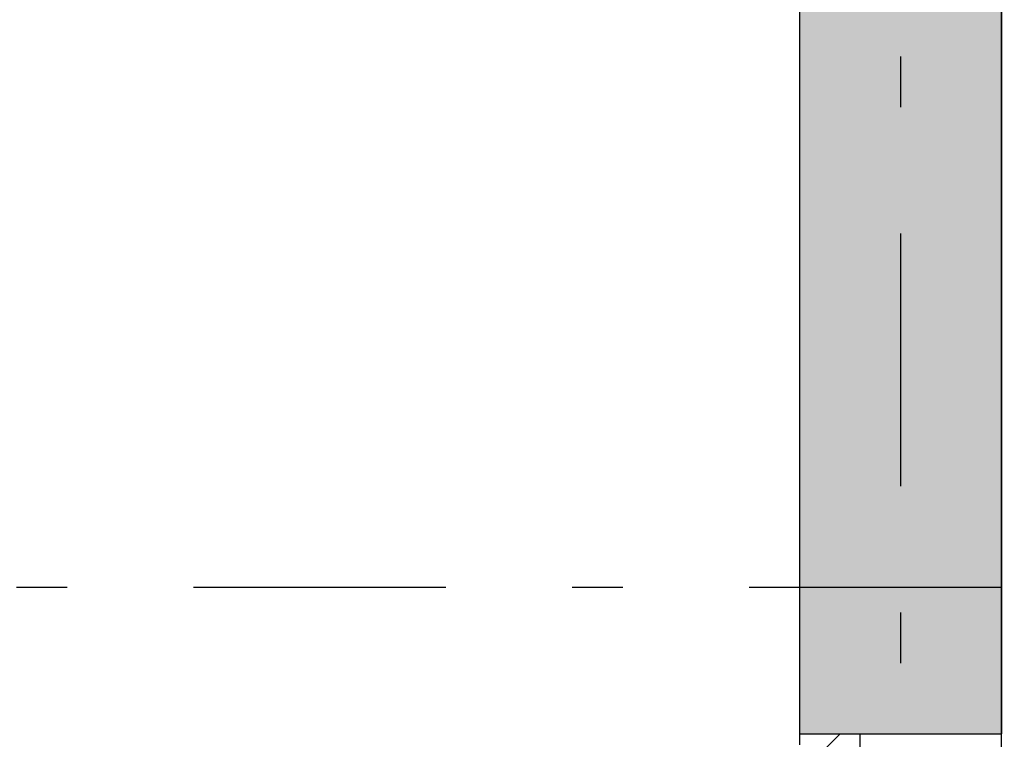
# Model space of a CAD drawing. Extents: x 2 to 87, y -108 to 11.
# Tile 142 of 256: x 31.38 to 33.33, y -52.31 to -50.88. Entities that reach past the tile are written whole.
import ezdxf

# ---------------------------------------------------------------- set-up
doc = ezdxf.new("R2010")
doc.units = 0
doc.header["$MEASUREMENT"] = 0
doc.linetypes.add('DASHDOT', pattern=[1, 0.5, -0.25, 0, -0.25])
for name, color, linetype in [('2', 7, 'CONTINUOUS'), ('25', 7, 'CONTINUOUS'), ('30', 7, 'CONTINUOUS'), ('5', 7, 'CONTINUOUS'), ('8', 7, 'CONTINUOUS')]:
    doc.layers.add(name, color=color, linetype=linetype)

msp = doc.modelspace()

# ---------------------------------------------------------------- linework, layer by layer
at = {"layer": '2', "color": 62, "linetype": 'Continuous'}
for p, q in [((33.3276, -54.5213), (33.3276, -47.4575)), ((32.9276, -50.8175), (32.9276, -52.2975)), ((32.9276, -52.2975), (33.3276, -52.2975))]:
    msp.add_line(p, q, dxfattribs=at)
at = {"layer": '25', "color": 62, "linetype": 'Continuous'}
for p, q in [((32.9276, -47.4575), (32.9276, -52.2975)), ((33.3276, -47.4575), (33.3276, -52.2975)), ((32.9276, -52.2975), (32.9684, -52.2975)), ((32.9684, -52.2975), (33.3276, -52.2975))]:
    msp.add_line(p, q, dxfattribs=at)
for points in [[(32.9276, -47.4575), (32.9276, -52.2975), (33.3276, -52.2975)], [(32.9276, -47.4575), (33.3276, -47.4575), (33.3276, -52.2975)], [(32.9276, -52.2975), (32.9276, -52.2975), (32.9684, -52.2975)], [(32.9684, -52.2975), (32.9684, -52.2975), (33.3276, -52.2975)]]:
    msp.add_solid(points, dxfattribs=at)
at = {"layer": '30', "color": 62, "linetype": 'Continuous'}
for p, q in [((32.9276, -52.2975), (32.9276, -52.3195)), ((33.0476, -52.3375), (33.0476, -52.2975))]:
    msp.add_line(p, q, dxfattribs=at)
at = {"layer": '5', "color": 7, "linetype": 'DASHDOT'}
for p, q in [((33.1276, -7.3075), (33.1276, -96.5075)), ((7.5276, -52.0075), (52.6276, -52.0075))]:
    msp.add_line(p, q, dxfattribs=at)
at = {"layer": '8', "color": 62, "linetype": 'Continuous'}
msp.add_line((32.9684, -52.337), (33.0079, -52.2975), dxfattribs=at)

doc.saveas('drawing.dxf')
